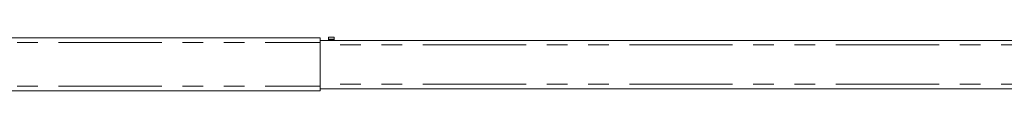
# Model space of a CAD drawing. Header units: millimetres. Extents: x 2 to 601, y 5 to 415.
# Tile 91 of 139: x 393.03 to 453.56, y 199.74 to 203.03. Entities that reach past the tile are written whole.
import ezdxf

# ---------------------------------------------------------------- set-up
doc = ezdxf.new("R2010")
doc.units = ezdxf.units.MM
doc.linetypes.add('PHANTOM', pattern=[12.7, 6.35, -1.27, 1.27, -1.27, 1.27, -1.27])

msp = doc.modelspace()

# ---------------------------------------------------------------- linework, layer by layer
at = {"color": 7, "linetype": 'Continuous', "lineweight": 15}
for p, q in [((370.0109, 202.9895), (411.5109, 202.9895)), ((411.5109, 202.9895), (411.5109, 202.7145)), ((500.3609, 202.8295), (411.5109, 202.8295)), ((412.3609, 203.0295), (412.0109, 203.0295)), ((412.0109, 203.0295), (412.0109, 202.9134)), ((412.0109, 202.8563), (412.0109, 202.9134)), ((412.0109, 202.8563), (412.0109, 202.8295)), ((412.3609, 202.9134), (412.3609, 203.0295)), ((412.3609, 202.8563), (412.3609, 202.9134)), ((412.3609, 202.8295), (412.3609, 202.8563)), ((411.5109, 202.7145), (411.5109, 200.0145)), ((411.5109, 200.0145), (411.5109, 199.7395)), ((500.3609, 199.8645), (411.5109, 199.8645)), ((370.0109, 199.7395), (411.5109, 199.7395))]:
    msp.add_line(p, q, dxfattribs=at)
at = {"color": 7, "linetype": 'PHANTOM', "lineweight": 0}
for p, q in [((412.0109, 202.9134), (412.3609, 202.9134)), ((412.3609, 202.8563), (412.0109, 202.8563)), ((370.0109, 202.7145), (411.5109, 202.7145)), ((500.3609, 202.5545), (411.5109, 202.5545)), ((370.0109, 200.0145), (411.5109, 200.0145)), ((500.3609, 200.1395), (411.5109, 200.1395))]:
    msp.add_line(p, q, dxfattribs=at)

doc.saveas('drawing.dxf')
